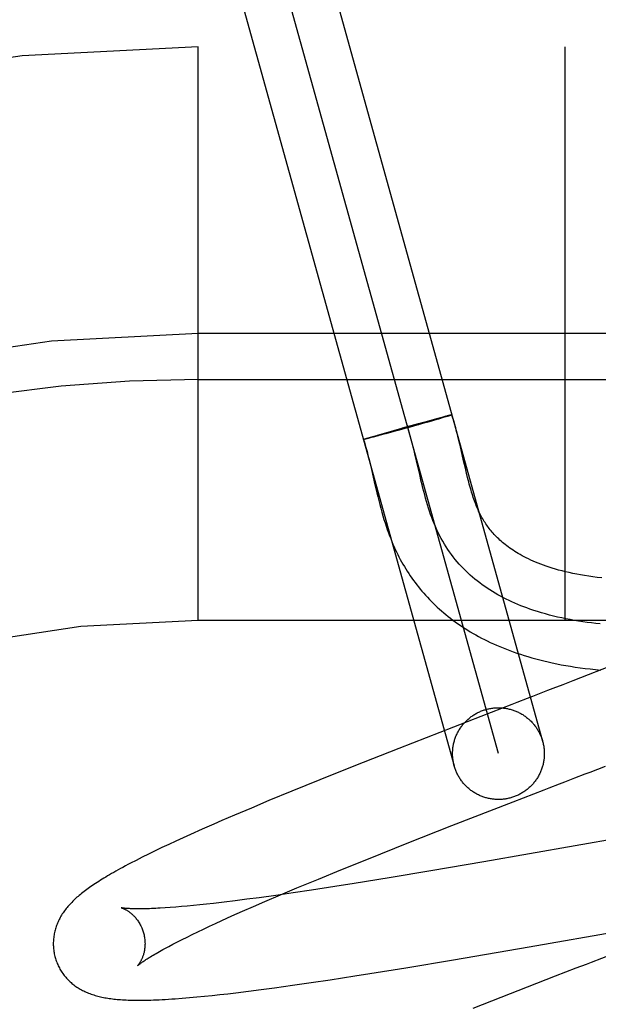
# Model space of a CAD drawing. Header units: inches. Extents: x 0 to 200, y 0 to 129.
# Tile 75 of 97: x 57.12 to 57.246, y 50.083 to 50.298. Entities that reach past the tile are written whole.
import ezdxf

# ---------------------------------------------------------------- set-up
doc = ezdxf.new("R2010")
doc.units = ezdxf.units.IN
doc.header["$LTSCALE"] = 11
doc.header["$MEASUREMENT"] = 0
doc.linetypes.add('HIDDEN', pattern=[0.2, 0.1, -0.1])
doc.layers.add('DEFAULT_2', color=8, linetype='HIDDEN')

msp = doc.modelspace()

# ---------------------------------------------------------------- linework, layer by layer
at = {"layer": 'DEFAULT_2', "color": 8, "linetype": 'HIDDEN'}
for p, q in [((57.1833240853, 50.32375027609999), (57.234220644, 50.14070225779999)), ((57.2245861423, 50.1380233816), (57.17369129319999, 50.3210652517)), ((57.164055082, 50.3183925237), (57.21495164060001, 50.1353445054)), ((58.90663871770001, 50.2920443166), (56.4116566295, 50.2920443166)), ((57.1591387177, 50.1670443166), (57.1591387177, 50.2920443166)), ((57.2391387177, 50.1670443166), (57.2391387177, 50.2920443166)), ((57.2691387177, 50.2295443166), (57.1591387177, 50.2295443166)), ((57.1591387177, 50.2195443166), (57.2766387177, 50.2195443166)), ((57.2069455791, 50.2098767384), (57.2097082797, 50.2106303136)), ((57.209080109, 50.2102328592), (57.2102791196, 50.2105754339)), ((57.20966716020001, 50.21061946), (57.2114509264, 50.2110974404)), ((57.211646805, 50.2109706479), (57.209947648, 50.2104804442)), ((57.2114103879, 50.2110870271), (57.2125082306, 50.2113757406)), ((57.2125569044, 50.2112377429), (57.2115096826, 50.2109308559)), ((57.21313479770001, 50.2115380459), (57.2124722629, 50.21136681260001)), ((57.2132009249, 50.2114295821), (57.2125569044, 50.2112377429)), ((57.2135069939, 50.2116323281), (57.2130640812, 50.2115194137)), ((57.2135635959, 50.2115396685), (57.2131057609, 50.211401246)), ((57.21374782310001, 50.21169214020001), (57.2134456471, 50.2116162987)), ((57.2137969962, 50.2116117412), (57.2134814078, 50.2115149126)), ((57.2138896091, 50.2117266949), (57.21369326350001, 50.21167798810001)), ((57.2139332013, 50.2116550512), (57.2137244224, 50.2115896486)), ((57.2140160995, 50.21175692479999), (57.2138896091, 50.2117266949)), ((57.214052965, 50.21169334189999), (57.2139332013, 50.2116550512)), ((57.2141270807, 50.2117827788), (57.2140160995, 50.21175692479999)), ((57.2141608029, 50.2117277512), (57.214052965, 50.21169334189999)), ((57.214202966, 50.21174264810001), (57.2141069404, 50.21171086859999)), ((57.2028311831, 50.2084851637), (57.2000076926, 50.2077143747)), ((57.2005486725, 50.208088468), (57.2047742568, 50.2092762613)), ((57.2060182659, 50.2093695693), (57.2026290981, 50.208429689)), ((57.207105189, 50.2099207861), (57.20356669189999, 50.2089395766)), ((57.209080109, 50.2102328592), (57.2048397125, 50.2090408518)), ((57.2072006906, 50.2097012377), (57.2070057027, 50.2096464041)), ((57.1952767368, 50.2065277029), (57.1953355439, 50.2065479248)), ((57.1953692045, 50.2065100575), (57.1953074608, 50.2064964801)), ((57.1953085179, 50.20653916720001), (57.195373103, 50.2065609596)), ((57.1953444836, 50.2065517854), (57.1954147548, 50.20657512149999)), ((57.1953846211, 50.206565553), (57.19546048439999, 50.206590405)), ((57.19542890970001, 50.2065804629), (57.1955298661, 50.2066136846)), ((57.1955585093, 50.20655243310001), (57.1954557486, 50.20652896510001)), ((57.1955102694, 50.206606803), (57.19562192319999, 50.206642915)), ((57.1956452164, 50.20657229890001), (57.1955281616, 50.2065448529)), ((57.19558648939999, 50.2066319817), (57.19574952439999, 50.2066833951)), ((57.1957784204, 50.2066043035), (57.1956159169, 50.206565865)), ((57.1957118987, 50.2066719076), (57.1959299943, 50.20673999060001)), ((57.1959621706, 50.2066497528), (57.1957426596, 50.2065960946)), ((57.1958928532, 50.2067281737), (57.1961832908, 50.2068176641)), ((57.196216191, 50.2067131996), (57.1959275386, 50.2066408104)), ((57.1961367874, 50.2068032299), (57.196574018, 50.206935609)), ((57.1966068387, 50.2068125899), (57.19618047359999, 50.2067038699)), ((57.1965145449, 50.206917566), (57.1971882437, 50.2071179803)), ((57.1972985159, 50.20699194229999), (57.1965707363, 50.2068030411)), ((57.1971436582, 50.2071049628), (57.1982695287, 50.207434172)), ((57.19837208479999, 50.2072752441), (57.1972639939, 50.2069826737)), ((57.19822759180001, 50.2074220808), (57.2005486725, 50.208088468)), ((57.20019978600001, 50.2077665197), (57.19825270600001, 50.2072436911)), ((57.2169892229, 50.2018407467), (57.2162947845, 50.2048376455)), ((57.20672502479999, 50.2018422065), (57.2063735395, 50.2033376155)), ((57.19651998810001, 50.2015439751), (57.1969006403, 50.19993801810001)), ((57.2074194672, 50.19884285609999), (57.20672502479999, 50.2018422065)), ((57.2173727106, 50.2002016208), (57.2169892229, 50.2018407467)), ((57.21762168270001, 50.1991657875), (57.2173727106, 50.2002016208)), ((57.20777265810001, 50.19734915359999), (57.2074194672, 50.19884285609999)), ((57.2178683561, 50.1981715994), (57.21762168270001, 50.1991657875)), ((57.1976761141, 50.1965918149), (57.1980807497, 50.19488254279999)), ((58.1591387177, 50.1670443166), (57.1591387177, 50.1670443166)), ((57.2504675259, 50.1576342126), (57.2408071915, 50.1538858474)), ((57.2408071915, 50.1538858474), (57.2386173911, 50.15303842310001)), ((57.2252670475, 50.1478761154), (57.2207714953, 50.1461354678)), ((57.2207714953, 50.1461354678), (57.2028733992, 50.13915953)), ((57.2028733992, 50.13915953), (57.19305925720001, 50.1352796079)), ((57.19305925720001, 50.1352796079), (57.18565536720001, 50.1323118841)), ((57.18565536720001, 50.1323118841), (57.1795150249, 50.129815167)), ((57.1795150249, 50.129815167), (57.1745684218, 50.127774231)), ((57.22782883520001, 50.1275249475), (57.2323151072, 50.1292620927)), ((57.1745684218, 50.127774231), (57.1707354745, 50.1261705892)), ((57.21446354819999, 50.12232474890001), (57.22782883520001, 50.1275249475)), ((57.1707354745, 50.1261705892), (57.1670224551, 50.1245950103)), ((57.1625625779, 50.122667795), (57.1599880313, 50.1215346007)), ((57.16432150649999, 50.1234328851), (57.1625625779, 50.122667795)), ((57.1670224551, 50.1245950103), (57.16432150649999, 50.1234328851)), ((57.1599880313, 50.1215346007), (57.1574912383, 50.12041842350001)), ((57.2046773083, 50.1184769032), (57.21446354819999, 50.12232474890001)), ((57.2623968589, 50.1215872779), (57.2214377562, 50.11444201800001)), ((57.1542884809, 50.1189572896), (57.1527455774, 50.11823959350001)), ((57.1558710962, 50.119683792), (57.1542884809, 50.1189572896)), ((57.1574912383, 50.12041842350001), (57.1558710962, 50.119683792)), ((57.1962702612, 50.1151289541), (57.2046773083, 50.1184769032)), ((57.1497642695, 50.1168221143), (57.1483186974, 50.1161177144)), ((57.151240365, 50.1175293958), (57.1497642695, 50.1168221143)), ((57.1527455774, 50.11823959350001), (57.151240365, 50.1175293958)), ((57.1456199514, 50.1147657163), (57.1443984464, 50.1141348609)), ((57.1469284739, 50.1154278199), (57.1456199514, 50.1147657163)), ((57.1483186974, 50.1161177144), (57.1469284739, 50.1154278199)), ((57.1902035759, 50.1126798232), (57.1962702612, 50.1151289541)), ((57.2214377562, 50.11444201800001), (57.2098184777, 50.1124577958)), ((57.1853354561, 50.1106887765), (57.1902035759, 50.1126798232)), ((57.2098184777, 50.1124577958), (57.2007841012, 50.1109527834)), ((57.1806611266, 50.1087503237), (57.1853354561, 50.1106887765)), ((57.1931494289, 50.1097171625), (57.1889252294, 50.10905165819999)), ((57.2007841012, 50.1109527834), (57.1931494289, 50.1097171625)), ((57.1798598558, 50.10767971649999), (57.1760510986, 50.1071318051)), ((57.1770753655, 50.1072419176), (57.1806611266, 50.1087503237)), ((57.1838088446, 50.1082667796), (57.1798598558, 50.10767971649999)), ((57.1889252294, 50.10905165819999), (57.1838088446, 50.1082667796)), ((57.1647732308, 50.1056500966), (57.1624367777, 50.1053782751)), ((57.1672145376, 50.1059490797), (57.1647732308, 50.1056500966)), ((57.1697561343, 50.10627448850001), (57.1672145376, 50.1059490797)), ((57.1723935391, 50.10662551), (57.1697561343, 50.10627448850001)), ((57.17116329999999, 50.1047041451), (57.17363780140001, 50.1057749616)), ((57.1760510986, 50.1071318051), (57.1723935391, 50.10662551)), ((57.17363780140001, 50.1057749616), (57.1770753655, 50.1072419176)), ((57.15305305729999, 50.1044833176), (57.1519339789, 50.1044062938)), ((57.1542303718, 50.10457298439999), (57.15305305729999, 50.1044833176)), ((57.1554643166, 50.1046753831), (57.1542303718, 50.10457298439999)), ((57.1567534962, 50.1047905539), (57.1554643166, 50.1046753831)), ((57.1580966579, 50.1049184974), (57.1567534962, 50.1047905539)), ((57.1594924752, 50.1050591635), (57.1580966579, 50.1049184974)), ((57.1609396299, 50.1052124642), (57.1594924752, 50.1050591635)), ((57.1624367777, 50.1053782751), (57.1609396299, 50.1052124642)), ((57.1664999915, 50.10264501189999), (57.1687825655, 50.1036602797)), ((57.1687825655, 50.1036602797), (57.17116329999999, 50.1047041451)), ((57.1629252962, 50.1010210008), (57.1643197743, 50.1016599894)), ((57.1643197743, 50.1016599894), (57.1664999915, 50.10264501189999)), ((57.2313116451, 50.0959531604), (57.2628574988, 50.10146715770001)), ((57.1578461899, 50.0986189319), (57.1590387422, 50.0991951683)), ((57.1590387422, 50.0991951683), (57.1602836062, 50.0997880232)), ((57.1602836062, 50.0997880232), (57.1615795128, 50.1003968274)), ((57.1615795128, 50.1003968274), (57.1629252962, 50.1010210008)), ((57.1536211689, 50.09649374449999), (57.1545932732, 50.0969964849)), ((57.1545932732, 50.0969964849), (57.1556224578, 50.09751892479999)), ((57.1556224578, 50.09751892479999), (57.1567071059, 50.0980599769)), ((57.1567071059, 50.0980599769), (57.1578461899, 50.0986189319)), ((57.15270754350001, 50.0960117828), (57.1536211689, 50.09649374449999)), ((57.2147786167, 50.0931105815), (57.2313116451, 50.0959531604)), ((57.2043963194, 50.0913760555), (57.2147786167, 50.0931105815)), ((57.1965500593, 50.090104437), (57.2043963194, 50.0913760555)), ((57.2414464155, 50.0912353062), (57.2391971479, 50.0903648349)), ((57.1837319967, 50.088131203), (57.1879039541, 50.0887563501)), ((57.1879039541, 50.0887563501), (57.1932639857, 50.0895846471)), ((57.1932639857, 50.0895846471), (57.1965500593, 50.090104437)), ((57.2369453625, 50.0894927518), (57.2190157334, 50.0825064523)), ((57.2391971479, 50.0903648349), (57.2369453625, 50.0894927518)), ((57.1673435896, 50.0859112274), (57.1700661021, 50.0862466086)), ((57.1700661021, 50.0862466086), (57.1728635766, 50.0866074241)), ((57.1728635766, 50.0866074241), (57.17573367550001, 50.08699252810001)), ((57.17573367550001, 50.08699252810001), (57.1796725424, 50.0875423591)), ((57.1796725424, 50.0875423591), (57.1837319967, 50.088131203)), ((57.1556553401, 50.0847177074), (57.1572403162, 50.0848491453)), ((57.1572403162, 50.0848491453), (57.1588574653, 50.08499502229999)), ((57.1588574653, 50.08499502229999), (57.1604944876, 50.08515346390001)), ((57.1604944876, 50.08515346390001), (57.162155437, 50.0853241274)), ((57.162155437, 50.0853241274), (57.1638465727, 50.0855071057)), ((57.1638465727, 50.0855071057), (57.1655748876, 50.085702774)), ((57.1655748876, 50.085702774), (57.1673435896, 50.0859112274))]:
    msp.add_line(p, q, dxfattribs=at)
for points in [[(57.2143017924, 50.21182119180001), (57.2142640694, 50.2118132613), (57.2142223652, 50.2118042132), (57.2141766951, 50.2117940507), (57.2140853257, 50.2117721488)], [(57.2144414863, 50.2118374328), (57.21444024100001, 50.2118345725), (57.2144349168, 50.2118304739), (57.2144254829, 50.2118252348), (57.21441194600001, 50.2118188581), (57.2143943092, 50.2118113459), (57.2143725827, 50.2118027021), (57.2143467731, 50.2117929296), (57.2143168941, 50.2117820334), (57.2142829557, 50.2117700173), (57.2142449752, 50.2117568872), (57.214202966, 50.21174264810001)], [(57.2144586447, 50.21184408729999), (57.2144532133, 50.211845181), (57.2144437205, 50.21184514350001), (57.2144301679, 50.2118439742), (57.2144125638, 50.2118416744), (57.2143909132, 50.2118382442), (57.21436522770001, 50.21183368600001), (57.2143355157, 50.2118280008), (57.2142678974, 50.21181270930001)], [(57.2143034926, 50.2118200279), (57.21433503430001, 50.2118262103), (57.2143625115, 50.2118312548), (57.21438591, 50.2118351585), (57.21440522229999, 50.2118379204), (57.2144204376, 50.2118395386), (57.214431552, 50.2118400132), (57.21443855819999, 50.2118393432), (57.2144414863, 50.2118374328)], [(57.21435591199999, 50.2117947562), (57.214382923, 50.21180484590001), (57.2144059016, 50.2118138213), (57.21442483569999, 50.2118216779), (57.2144397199, 50.2118284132), (57.2144505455, 50.2118340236), (57.2144573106, 50.2118385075), (57.21446000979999, 50.2118418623)], [(57.2158184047, 50.2068255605), (57.215644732, 50.2075252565), (57.2154617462, 50.2082454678), (57.2152680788, 50.2089872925), (57.2150621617, 50.2097519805), (57.2148423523, 50.2105403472), (57.2146065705, 50.2113537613), (57.2144599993, 50.2118427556)], [(57.2063735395, 50.2033376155), (57.20619449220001, 50.2040820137), (57.20601238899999, 50.2048233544), (57.20580569, 50.205642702), (57.2055935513, 50.2064566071), (57.2053750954, 50.2072641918), (57.20514944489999, 50.2080645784), (57.2049157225, 50.208856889), (57.2046730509, 50.20964024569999)], [(57.1951724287, 50.2064801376), (57.1951746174, 50.206483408), (57.1951810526, 50.2064878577), (57.1951917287, 50.206493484), (57.1952066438, 50.20650028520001), (57.1952257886, 50.2065082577), (57.1952491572, 50.2065173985), (57.1952767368, 50.2065277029)], [(57.1953320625, 50.2065023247), (57.1952758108, 50.2064903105), (57.19524836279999, 50.20648531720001), (57.195225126, 50.2064815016), (57.1952061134, 50.2064788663), (57.1951913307, 50.2064774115), (57.1951807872, 50.2064771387), (57.1951744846, 50.2064780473), (57.1951724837, 50.2064796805)], [(57.1951834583, 50.2064827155), (57.19536239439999, 50.2059005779), (57.19555831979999, 50.2052333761), (57.19575320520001, 50.204539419), (57.1959467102, 50.2038214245), (57.1961387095, 50.20308217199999), (57.1963296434, 50.2023226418), (57.19651998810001, 50.2015439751)], [(57.1951834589, 50.2064827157), (57.19518401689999, 50.2064848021), (57.1951883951, 50.20648865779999), (57.1951969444, 50.2064936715), (57.195209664, 50.2064998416), (57.1952265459, 50.206507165), (57.1952475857, 50.2065156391), (57.19527277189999, 50.2065252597), (57.1953020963, 50.2065360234)], [(57.1952990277, 50.2064957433), (57.1952701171, 50.206490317), (57.1952453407, 50.2064860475), (57.195224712, 50.2064829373), (57.1952082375, 50.2064809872), (57.1951959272, 50.2064801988), (57.195187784, 50.2064805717), (57.1951838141, 50.2064821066)], [(57.1954757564, 50.2065328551), (57.1954274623, 50.2065220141), (57.1953833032, 50.2065123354), (57.1953432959, 50.20650382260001)], [(57.2162947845, 50.2048376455), (57.2161424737, 50.2054827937), (57.2158184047, 50.2068255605)], [(57.1969006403, 50.19993801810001), (57.19728456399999, 50.1982818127), (57.1976761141, 50.1965918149)], [(57.2470983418, 50.1763045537), (57.2461345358, 50.176416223), (57.2451950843, 50.1765376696), (57.2442775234, 50.1766688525), (57.2433809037, 50.1768096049), (57.2425028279, 50.1769600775), (57.2416453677, 50.1771196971), (57.2408090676, 50.17728805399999), (57.2399957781, 50.17746439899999), (57.2392071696, 50.17764790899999), (57.23844364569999, 50.177837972), (57.2377062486, 50.178033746), (57.2369942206, 50.178234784), (57.2363073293, 50.1784405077), (57.2356448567, 50.1786504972), (57.2350063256, 50.17886427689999), (57.2343907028, 50.1790815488), (57.2337970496, 50.1793020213), (57.2332246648, 50.1795253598), (57.2326726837, 50.1797513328), (57.2321407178, 50.1799795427), (57.23162821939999, 50.1802096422), (57.2311345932, 50.1804413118), (57.2306594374, 50.1806741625), (57.23020165, 50.18090818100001), (57.2297604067, 50.18114327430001), (57.2293346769, 50.1813795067), (57.2289233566, 50.1816170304), (57.2285258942, 50.18185573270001), (57.2281415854, 50.18209562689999), (57.2277699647, 50.18233661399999), (57.2274105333, 50.18257864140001), (57.22706281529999, 50.1828216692), (57.2267262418, 50.1830657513), (57.2264005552, 50.1833107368), (57.2260854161, 50.1835565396), (57.225780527, 50.1838030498), (57.2254856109, 50.1840501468), (57.2252003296, 50.1842977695), (57.22492439, 50.1845458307), (57.2246574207, 50.18479433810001), (57.224399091, 50.18504328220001), (57.2241490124, 50.1852927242), (57.2239068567, 50.1855426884), (57.2236722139, 50.1857933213), (57.2234446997, 50.18604477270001), (57.2232240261, 50.18629710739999), (57.2230098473, 50.1865504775), (57.2228020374, 50.18680480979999), (57.22260045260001, 50.18706005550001), (57.2224048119, 50.1873163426), (57.2222151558, 50.1875733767), (57.2220304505, 50.1878323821), (57.2218501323, 50.1880940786), (57.2216731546, 50.18836001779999), (57.2214982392, 50.1886323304), (57.22132592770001, 50.18891046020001), (57.2211554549, 50.18919600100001), (57.2209894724, 50.189484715), (57.2208298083, 50.1897731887), (57.2206773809, 50.1900592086), (57.22053450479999, 50.1903374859), (57.2203981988, 50.1906128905), (57.2202672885, 50.1908872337), (57.2201396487, 50.1911647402), (57.2200124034, 50.19145207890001), (57.2198853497, 50.1917504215), (57.21975670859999, 50.19206453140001), (57.2196274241, 50.1923926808), (57.21949823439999, 50.1927333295), (57.2193693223, 50.1930861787), (57.2192411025, 50.1934501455), (57.219113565, 50.1938252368), (57.2189868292, 50.1942110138), (57.2188607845, 50.1946076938), (57.2187353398, 50.1950153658), (57.2186104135, 50.1954340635), (57.2184858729, 50.1958640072), (57.2183617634, 50.196304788), (57.2182380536, 50.1967561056), (57.218114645, 50.1972178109), (57.21799146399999, 50.1976896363), (57.2178683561, 50.1981715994)], [(57.246731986, 50.16628801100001), (57.2457843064, 50.1663888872), (57.24484116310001, 50.1664999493), (57.2439028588, 50.1666213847), (57.2429696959, 50.16675338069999), (57.2420419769, 50.1668961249), (57.2411200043, 50.1670498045), (57.2402040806, 50.167214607), (57.2392945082, 50.1673907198), (57.2383915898, 50.1675783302), (57.23749562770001, 50.1677776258), (57.23660692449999, 50.1679887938), (57.2357257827, 50.1682120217), (57.2348525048, 50.16844749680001), (57.2339873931, 50.1686954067), (57.2331307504, 50.1689559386), (57.232282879, 50.16922927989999), (57.23144408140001, 50.16951561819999), (57.2307757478, 50.1697556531), (57.2301136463, 50.1700043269), (57.2294579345, 50.1702617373), (57.2288087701, 50.17052798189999), (57.2281663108, 50.17080315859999), (57.2275307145, 50.1710873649), (57.2269021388, 50.1713806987), (57.2262807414, 50.1716832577), (57.22566668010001, 50.1719951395), (57.2250601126, 50.17231644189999), (57.2244611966, 50.1726472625), (57.2238700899, 50.1729876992), (57.22328695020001, 50.1733378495), (57.2227119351, 50.1736978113), (57.2221452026, 50.1740676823), (57.2215869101, 50.17444756), (57.22103721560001, 50.1748375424), (57.2204962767, 50.175237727), (57.2199642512, 50.1756482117), (57.2194412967, 50.176069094), (57.218927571, 50.1765004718), (57.2184232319, 50.1769424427), (57.217928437, 50.1773951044), (57.2174433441, 50.1778585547), (57.2169681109, 50.1783328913), (57.2165028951, 50.17881821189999), (57.2160478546, 50.1793146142), (57.21560314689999, 50.179822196), (57.21516892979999, 50.1803410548), (57.21474536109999, 50.1808712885), (57.2143325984, 50.1814129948), (57.2139307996, 50.1819662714), (57.2135401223, 50.1825312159), (57.2131607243, 50.1831079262), (57.2127927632, 50.18369649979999), (57.2124363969, 50.1842970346), (57.21209178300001, 50.1849096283), (57.2117590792, 50.1855343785), (57.2114384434, 50.186171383), (57.2111300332, 50.1868207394), (57.2108340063, 50.18748254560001), (57.2105603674, 50.18813230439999), (57.2102977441, 50.1887930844), (57.21004549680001, 50.1894642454), (57.20980298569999, 50.1901451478), (57.2095695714, 50.1908351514), (57.2093446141, 50.1915336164), (57.2091274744, 50.1922399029), (57.2089175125, 50.1929533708), (57.2087140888, 50.1936733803), (57.20851656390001, 50.1943992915), (57.2083242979, 50.1951304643), (57.2081366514, 50.1958662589), (57.2079529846, 50.1966060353), (57.20777265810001, 50.19734915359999)], [(57.1980807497, 50.19488254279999), (57.1982893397, 50.1940267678), (57.1985024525, 50.1931746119), (57.1987202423, 50.1923291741), (57.1989427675, 50.1914936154), (57.1991700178, 50.1906707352), (57.1994017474, 50.1898634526), (57.1996376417, 50.1890744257), (57.19987714, 50.1883064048), (57.2001195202, 50.1875618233), (57.2003637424, 50.1868434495), (57.2006089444, 50.1861528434), (57.2008532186, 50.1854938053), (57.2010975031, 50.1848620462), (57.2013411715, 50.1842575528), (57.2015876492, 50.1836706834), (57.20183919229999, 50.18309571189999), (57.20209587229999, 50.1825319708), (57.2023604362, 50.1819731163), (57.2026317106, 50.1814215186), (57.20290954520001, 50.1808772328), (57.203193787, 50.18034032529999), (57.2034839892, 50.1798113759), (57.2037807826, 50.179289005), (57.2040846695, 50.1787722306), (57.2043958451, 50.1782606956), (57.2047148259, 50.1777535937), (57.2050412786, 50.1772515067), (57.2053750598, 50.1767546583), (57.2057160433, 50.1762632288), (57.20606398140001, 50.1757775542), (57.2064190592, 50.1752973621), (57.206781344, 50.17482255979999), (57.2071509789, 50.1743529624), (57.2075281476, 50.17388836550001), (57.20791285, 50.1734288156), (57.2083051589, 50.1729742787), (57.2087050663, 50.17252480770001), (57.2091125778, 50.1720804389), (57.2095277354, 50.1716411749), (57.2099505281, 50.17120708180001), (57.2103811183, 50.1707780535), (57.2108196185, 50.1703540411), (57.2112662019, 50.1699349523), (57.2117210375, 50.1695207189), (57.21218427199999, 50.1691113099), (57.2126560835, 50.1687066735), (57.21313662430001, 50.16830679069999), (57.2136260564, 50.16791164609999), (57.2141245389, 50.1675212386), (57.2146322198, 50.1671355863), (57.2151492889, 50.1667546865), (57.2156759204, 50.1663785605), (57.2162123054, 50.1660072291), (57.2167586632, 50.1656407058), (57.2173152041, 50.1652790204), (57.21788214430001, 50.164922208), (57.2184596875, 50.1645703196), (57.2190480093, 50.1642234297), (57.2196473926, 50.16388155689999), (57.2202580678, 50.1635447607), (57.2208803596, 50.1632130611), (57.2215146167, 50.1628864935), (57.2221611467, 50.1625651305), (57.2228202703, 50.162249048), (57.2234922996, 50.1619383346), (57.2241775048, 50.1616331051), (57.2248763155, 50.1613334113), (57.2255891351, 50.1610393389), (57.2263163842, 50.16075099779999), (57.2270585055, 50.16046850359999), (57.2278158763, 50.1601920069), (57.2285888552, 50.15992167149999), (57.22937792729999, 50.1596576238), (57.2301835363, 50.1594000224), (57.2310061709, 50.1591490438), (57.2318462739, 50.15890489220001), (57.23270442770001, 50.1586677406), (57.23358107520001, 50.15843781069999), (57.2344770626, 50.1582152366), (57.2353932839, 50.1580001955), (57.2363300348, 50.1577930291), (57.2372881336, 50.1575939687), (57.2382668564, 50.15740355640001), (57.2392658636, 50.1572222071), (57.2402846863, 50.1570503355), (57.2413215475, 50.1568885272), (57.24237985, 50.15673654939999), (57.2434598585, 50.1565947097), (57.24456922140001, 50.1564624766), (57.2457154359, 50.15633971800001), (57.2468994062, 50.1562272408)], [(57.2386173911, 50.15303842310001), (57.2364150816, 50.1521866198), (57.2353096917, 50.1517592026)], [(57.2353096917, 50.1517592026), (57.2330913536, 50.15090159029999), (57.2319787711, 50.1504714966), (57.2308641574, 50.1500406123), (57.2286295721, 50.1491766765)], [(57.2286295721, 50.1491766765), (57.2275099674, 50.14874372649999), (57.2252670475, 50.1478761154)], [(57.21495164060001, 50.1353445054), (57.2148969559, 50.13554958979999), (57.2148466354, 50.13575578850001), (57.2148007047, 50.1359630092), (57.21475918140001, 50.1361711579), (57.2147220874, 50.1363801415), (57.2146894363, 50.1365898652), (57.2146612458, 50.136800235), (57.2146375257, 50.13701115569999), (57.2146182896, 50.13722253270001), (57.2146035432, 50.1374342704), (57.2145932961, 50.1376462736), (57.21458755, 50.1378584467), (57.2145863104, 50.1380706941), (57.2145895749, 50.13828292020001), (57.2145973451, 50.1384950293), (57.2146096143, 50.138706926), (57.2146263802, 50.1389185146), (57.2146476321, 50.13912970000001), (57.2146733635, 50.1393403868), (57.21470355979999, 50.1395504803), (57.2147382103, 50.13975988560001), (57.2147772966, 50.1399685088), (57.2148208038, 50.1401762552), (57.2148687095, 50.14038303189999), (57.2149209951, 50.1405887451), (57.21497763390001, 50.1407933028), (57.2150386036, 50.1409966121), (57.21510387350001, 50.1411985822), (57.2151734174, 50.14139912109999), (57.2152472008, 50.1415981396), (57.21532519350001, 50.1417955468), (57.2154073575, 50.141991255), (57.2154936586, 50.1421851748), (57.215584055, 50.1423772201), (57.21567850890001, 50.142567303), (57.2157769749, 50.1427553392), (57.2158794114, 50.1429412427), (57.2159857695, 50.1431249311), (57.21609600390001, 50.1433063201), (57.2162100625, 50.1434853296), (57.2163278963, 50.1436618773), (57.2164494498, 50.1438358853), (57.2165746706, 50.1440072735), (57.2167034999, 50.14417596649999), (57.2168358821, 50.14434188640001), (57.21697175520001, 50.1445049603), (57.2171110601, 50.1446651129), (57.217253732, 50.1448222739), (57.2173997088, 50.1449763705), (57.2175489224, 50.1451273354), (57.2177013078, 50.1452750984), (57.2178567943, 50.1454195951), (57.2180153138, 50.1455607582), (57.2181767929, 50.1456985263), (57.2183411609, 50.1458328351), (57.2185083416, 50.1459636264), (57.2186782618, 50.1460908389), (57.218850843, 50.1462144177), (57.2190260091, 50.1463343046), (57.2192036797, 50.1464504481), (57.2193837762, 50.1465627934), (57.219566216, 50.1466712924), (57.2197509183, 50.14677589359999), (57.21993779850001, 50.14687655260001), (57.2201267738, 50.1469732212), (57.2203177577, 50.1470658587), (57.2205106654, 50.1471544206), (57.2207054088, 50.1472388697), (57.2209019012, 50.1473191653), (57.2211000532, 50.1473952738), (57.2212997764, 50.1474671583), (57.2215009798, 50.1475347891), (57.2217035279, 50.1475981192), (57.221907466, 50.1476571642)], [(57.221907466, 50.1476571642), (57.222112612, 50.1477118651), (57.2223187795, 50.1477621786), (57.2225260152, 50.14780811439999), (57.2227341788, 50.147849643), (57.2229431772, 50.1478867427), (57.2231529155, 50.1479193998), (57.2233632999, 50.1479475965), (57.223574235, 50.1479713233), (57.2237856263, 50.1479905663), (57.2239973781, 50.1480053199), (57.22420939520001, 50.1480155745), (57.2244215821, 50.1480213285), (57.2246338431, 50.1480225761), (57.2248460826, 50.14801932), (57.225058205, 50.1480115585), (57.2252701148, 50.1479992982), (57.2254817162, 50.1479825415), (57.22569291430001, 50.1479612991), (57.2259036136, 50.1479355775), (57.2261137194, 50.1479053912), (57.2263231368, 50.14787075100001), (57.2265317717, 50.1478316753), (57.22673952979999, 50.1477881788), (57.2269463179, 50.1477402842), (57.2271520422, 50.14768800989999), (57.2273566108, 50.1476313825), (57.2275599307, 50.1475704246), (57.2277619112, 50.1475051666), (57.2279624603, 50.1474356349), (57.22816148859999, 50.1473618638), (57.2283589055, 50.1472838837), (57.228554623, 50.1472017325), (57.2287485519, 50.14711544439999), (57.2289406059, 50.1470250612), (57.2291306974, 50.1469306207), (57.2293187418, 50.1468321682), (57.2295046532, 50.1467297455), (57.22968834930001, 50.1466234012), (57.22986974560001, 50.1465131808), (57.2300487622, 50.14639913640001), (57.2302253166, 50.14628131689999), (57.2303993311, 50.1461597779), (57.2305707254, 50.1460345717), (57.2307394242, 50.1459057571), (57.2309053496, 50.1457733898), (57.2310684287, 50.1456375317), (57.2312285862, 50.14549824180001), (57.2313857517, 50.1453555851), (57.2315398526, 50.1452096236), (57.2316908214, 50.1450604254), (57.2318385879, 50.1449080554), (57.2319830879, 50.1447525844), (57.2321242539, 50.1445940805), (57.2322620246, 50.144432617), (57.2323963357, 50.1442682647), (57.2325271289, 50.1441010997), (57.2326543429, 50.1439311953), (57.232777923, 50.1437586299), (57.2328978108, 50.14358347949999), (57.2330139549, 50.1434058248), (57.2331263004, 50.1432257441), (57.2332347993, 50.14304332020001), (57.2333394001, 50.1428586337), (57.2334400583, 50.1426717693), (57.2335367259, 50.14248280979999), (57.23362936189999, 50.1422918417), (57.2337179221, 50.14209894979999), (57.2338023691, 50.1419042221), (57.2338826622, 50.1417077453), (57.2339587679, 50.1415096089), (57.2340306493, 50.1413099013), (57.2340982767, 50.1411087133), (57.2341616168, 50.1409061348), (57.234220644, 50.14070225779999)], [(57.234220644, 50.14070225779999), (57.2342753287, 50.1404971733), (57.2343256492, 50.1402909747), (57.2343715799, 50.140083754), (57.2344131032, 50.1398756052), (57.2344501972, 50.1396666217), (57.2344828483, 50.139456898), (57.2345110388, 50.1392465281), (57.2345347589, 50.1390356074), (57.234553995, 50.1388242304), (57.2345687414, 50.13861249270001), (57.2345789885, 50.1384004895), (57.2345847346, 50.1381883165), (57.2345859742, 50.137976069), (57.2345827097, 50.1377638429), (57.2345749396, 50.1375517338), (57.2345626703, 50.1373398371), (57.23454590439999, 50.13712824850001), (57.2345246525, 50.13691706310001), (57.2344989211, 50.13670637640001), (57.2344687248, 50.1364962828), (57.2344340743, 50.1362868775), (57.23439498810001, 50.1360782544), (57.2343514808, 50.1358705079), (57.2343035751, 50.1356637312), (57.2342512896, 50.135458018), (57.2341946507, 50.1352534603), (57.2341336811, 50.135050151), (57.2340684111, 50.134848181), (57.2339988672, 50.134647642), (57.2339250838, 50.13444862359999), (57.2338470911, 50.1342512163), (57.2337649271, 50.1340555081), (57.23367862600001, 50.1338615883), (57.2335882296, 50.13366954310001), (57.2334937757, 50.13347946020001), (57.2333953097, 50.1332914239), (57.2332928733, 50.1331055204), (57.2331865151, 50.132921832), (57.2330762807, 50.132740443), (57.2329622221, 50.1325614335), (57.2328443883, 50.1323848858), (57.23272283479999, 50.1322108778), (57.232597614, 50.1320394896), (57.2324687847, 50.1318707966), (57.2323364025, 50.1317048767), (57.2322005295, 50.13154180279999), (57.2320612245, 50.1313816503), (57.2319185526, 50.1312244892), (57.2317725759, 50.1310703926), (57.2316233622, 50.13091942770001), (57.2314709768, 50.1307716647), (57.2313154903, 50.130627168), (57.2311569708, 50.1304860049), (57.2309954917, 50.1303482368), (57.2308311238, 50.130213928), (57.230663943, 50.1300831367), (57.23049402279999, 50.1299559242), (57.2303214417, 50.1298323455), (57.2301462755, 50.1297124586), (57.22996860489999, 50.129596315), (57.2297885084, 50.1294839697), (57.2296060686, 50.1293754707), (57.2294213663, 50.1292708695), (57.2292344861, 50.1291702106), (57.2290455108, 50.1290735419), (57.22885452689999, 50.1289809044), (57.2286616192, 50.1288923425), (57.2284668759, 50.1288078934), (57.2282703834, 50.1287275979), (57.22807223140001, 50.1286514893), (57.2278725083, 50.1285796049), (57.2276713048, 50.128511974), (57.2274687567, 50.128448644), (57.2272648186, 50.1283895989)], [(57.2272648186, 50.1283895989), (57.2270596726, 50.128334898), (57.2268535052, 50.1282845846), (57.22664626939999, 50.1282386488), (57.2264381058, 50.12819712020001), (57.22622910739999, 50.1281600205), (57.2260193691, 50.1281273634), (57.2258089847, 50.1280991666), (57.2255980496, 50.12807543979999), (57.2253866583, 50.1280561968), (57.2251749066, 50.1280414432), (57.2249628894, 50.1280311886), (57.2247507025, 50.1280254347), (57.22453844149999, 50.128024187), (57.224326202, 50.1280274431), (57.2241140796, 50.1280352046), (57.2239021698, 50.1280474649), (57.2236905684, 50.1280642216), (57.2234793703, 50.12808546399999), (57.22326867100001, 50.1281111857), (57.22305856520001, 50.12814137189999), (57.2228491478, 50.1281760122), (57.2226405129, 50.12821508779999), (57.2224327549, 50.12825858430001), (57.2222259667, 50.128306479), (57.2220202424, 50.1283587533), (57.2218156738, 50.1284153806), (57.22161235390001, 50.1284763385), (57.2214103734, 50.1285415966), (57.2212098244, 50.1286111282), (57.221010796, 50.1286848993), (57.2208133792, 50.12876287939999), (57.2206176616, 50.1288450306), (57.22042373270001, 50.1289313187), (57.2202316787, 50.129021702), (57.2200415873, 50.1291161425), (57.2198535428, 50.1292145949), (57.2196676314, 50.1293170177), (57.2194839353, 50.1294233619), (57.219302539, 50.1295335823), (57.2191235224, 50.1296476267), (57.218946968, 50.1297654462), (57.21877295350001, 50.1298869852), (57.2186015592, 50.13001219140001), (57.2184328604, 50.130141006), (57.218266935, 50.1302733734), (57.2181038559, 50.1304092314), (57.2179436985, 50.1305485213), (57.2177865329, 50.130691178), (57.21763243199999, 50.1308371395), (57.2174814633, 50.1309863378), (57.2173336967, 50.1311387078), (57.2171891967, 50.1312941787), (57.2170480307, 50.13145268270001), (57.21691026, 50.1316141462), (57.2167759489, 50.1317784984), (57.2166451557, 50.13194566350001), (57.2165179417, 50.1321155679), (57.2163943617, 50.1322881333), (57.2162744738, 50.1324632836), (57.2161583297, 50.1326409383), (57.2160459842, 50.132821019), (57.2159374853, 50.1330034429), (57.2158328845, 50.1331881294), (57.2157322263, 50.1333749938), (57.2156355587, 50.1335639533), (57.2155429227, 50.1337549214), (57.2154543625, 50.1339478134), (57.2153699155, 50.134142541), (57.2152896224, 50.1343390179), (57.2152135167, 50.1345371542), (57.2151416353, 50.1347368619), (57.2150740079, 50.1349380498), (57.21501066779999, 50.1351406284), (57.21495164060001, 50.1353445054)], [(57.23567776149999, 50.130562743), (57.2379158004, 50.1314280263), (57.2390331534, 50.1318599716), (57.2401491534, 50.13229138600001), (57.2412636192, 50.1327222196), (57.2434872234, 50.1335819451)], [(57.2434872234, 50.1335819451), (57.2445960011, 50.1340107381), (57.2479080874, 50.1352922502)], [(57.2323151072, 50.1292620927), (57.2345574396, 50.1301295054), (57.23567776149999, 50.130562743)], [(57.1443984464, 50.1141348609), (57.1438184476, 50.11383047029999), (57.14325799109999, 50.1135330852), (57.1427164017, 50.1132424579), (57.1421930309, 50.1129583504), (57.14168718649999, 50.1126804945), (57.1411982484, 50.1124086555), (57.1407254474, 50.11214250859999), (57.1402680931, 50.111881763), (57.13982546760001, 50.1116261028), (57.1393968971, 50.11137522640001), (57.1389817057, 50.1111288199), (57.13857925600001, 50.1108865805), (57.1381889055, 50.1106481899), (57.1378100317, 50.1104133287), (57.13744208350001, 50.1101817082), (57.13708446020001, 50.1099529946), (57.136736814, 50.1097270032), (57.13639874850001, 50.1095035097), (57.1360698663, 50.1092822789), (57.1357497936, 50.1090630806), (57.1354381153, 50.1088456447), (57.1351344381, 50.1086297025), (57.13483838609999, 50.1084149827), (57.134549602, 50.1082012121), (57.134267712, 50.1079880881), (57.1339923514, 50.10777529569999), (57.13372322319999, 50.1075625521), (57.1334599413, 50.1073494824), (57.1332024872, 50.1071359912), (57.1329507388, 50.1069218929), (57.1327046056, 50.1067070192), (57.1324639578, 50.1064911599), (57.1322287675, 50.1062741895), (57.1319989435, 50.1060559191), (57.1317745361, 50.1058362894), (57.13155553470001, 50.10561518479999), (57.1313420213, 50.1053925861), (57.13113407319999, 50.10516847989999), (57.1309316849, 50.1049427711), (57.1307348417, 50.1047153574), (57.1305436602, 50.1044863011), (57.1303582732, 50.1042557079), (57.13017861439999, 50.1040234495), (57.1300047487, 50.103789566), (57.1298365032, 50.1035537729), (57.129673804, 50.1033158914), (57.1295165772, 50.1030757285), (57.12936464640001, 50.1028328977), (57.1292183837, 50.1025878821), (57.1290779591, 50.1023409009), (57.12894370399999, 50.10209252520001), (57.1288159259, 50.1018434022), (57.1286946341, 50.1015937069), (57.1285800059, 50.1013440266), (57.128471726, 50.10109390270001), (57.1283696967, 50.1008432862), (57.128273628, 50.1005915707), (57.1281833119, 50.1003381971), (57.128098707, 50.10008296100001), (57.1280197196, 50.0998253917), (57.1279465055, 50.0995657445), (57.1278791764, 50.0993041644), (57.127817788, 50.0990405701), (57.1277624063, 50.0987748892), (57.12771314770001, 50.0985072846), (57.1276701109, 50.0982378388), (57.1276334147, 50.0979667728), (57.12760317, 50.0976943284), (57.12757945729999, 50.0974205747), (57.1275623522, 50.09714557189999), (57.1275519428, 50.0968696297), (57.1275483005, 50.0965930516), (57.1275514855, 50.0963159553), (57.1275615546, 50.0960384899), (57.1275785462, 50.095760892), (57.12760249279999, 50.09548335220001), (57.127633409, 50.0952061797), (57.1276712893, 50.09492971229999), (57.127716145, 50.0946540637), (57.1277679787, 50.0943793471), (57.1278267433, 50.0941059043), (57.1278923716, 50.09383408), (57.1279541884, 50.0936020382)], [(57.14238386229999, 50.1044247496), (57.14237064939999, 50.1044276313), (57.1423595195, 50.1044301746), (57.14235736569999, 50.1044306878), (57.142363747, 50.1044290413), (57.14237821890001, 50.104425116), (57.1424004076, 50.1044187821), (57.1424299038, 50.1044099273), (57.1424664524, 50.1043983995), (57.1425098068, 50.1043840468), (57.1425595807, 50.10436676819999), (57.1426154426, 50.10434645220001), (57.1426770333, 50.1043230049), (57.1427440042, 50.1042963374), (57.14281604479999, 50.1042663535), (57.1428927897, 50.1042329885), (57.1429741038, 50.10419608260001), (57.1430598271, 50.1041554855), (57.1431496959, 50.1041110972), (57.1432434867, 50.1040628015), (57.1433409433, 50.1040105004), (57.1434417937, 50.10395410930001), (57.1435458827, 50.1038934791), (57.14365297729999, 50.1038285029), (57.1437630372, 50.1037589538), (57.1438760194, 50.103684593), (57.1439916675, 50.10360531), (57.1441097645, 50.1035209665), (57.1442301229, 50.1034313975), (57.1443524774, 50.10333648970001), (57.1444768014, 50.1032359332), (57.1446030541, 50.1031294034), (57.1447309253, 50.103016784), (57.14486018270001, 50.10289788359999), (57.1449904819, 50.10277260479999), (57.1451214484, 50.1026408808), (57.14525288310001, 50.1025024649), (57.1453845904, 50.10235708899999), (57.1455160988, 50.102204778), (57.1456470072, 50.1020454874), (57.1457768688, 50.1018792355), (57.1459052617, 50.1017060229), (57.14603170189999, 50.1015259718), (57.1461557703, 50.1013391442), (57.1462768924, 50.10114587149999), (57.1463945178, 50.1009465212), (57.146508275, 50.1007412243), (57.1466178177, 50.1005301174), (57.1467226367, 50.1003137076), (57.1468222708, 50.1000925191), (57.14691642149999, 50.0998668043), (57.1470048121, 50.0996368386), (57.1470870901, 50.09940320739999), (57.1471629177, 50.0991666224), (57.1472231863, 50.09895981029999)], [(57.1519339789, 50.1044062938), (57.15087462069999, 50.1043417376), (57.1503677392, 50.1043140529), (57.1498762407, 50.1042893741), (57.1494002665, 50.1042676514), (57.1489399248, 50.1042488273), (57.1484953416, 50.1042328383), (57.1480666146, 50.10421961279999), (57.1476538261, 50.10420907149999), (57.1472570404, 50.1042011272), (57.14687630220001, 50.1041956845), (57.1465116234, 50.1041926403), (57.146163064, 50.1041918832), (57.1458306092, 50.1041932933), (57.1455143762, 50.1041967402), (57.14521441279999, 50.1042020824), (57.144930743, 50.1042091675), (57.14466338, 50.1042178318), (57.1444122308, 50.1042279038), (57.14417723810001, 50.1042392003), (57.1439581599, 50.1042515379), (57.1437548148, 50.1042647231), (57.1435669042, 50.1042785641), (57.1433941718, 50.1042928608), (57.1432362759, 50.1043074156), (57.1430929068, 50.1043220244), (57.1429636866, 50.1043364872), (57.1428482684, 50.1043505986), (57.14274623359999, 50.1043641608), (57.1426571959, 50.1043769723), (57.1425807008, 50.1043888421), (57.1425163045, 50.104399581), (57.1424635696, 50.104409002), (57.1424221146, 50.1044169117), (57.14239131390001, 50.1044231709), (57.14238386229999, 50.1044247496)], [(57.1472231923, 50.0989597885), (57.1472790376, 50.0987487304), (57.1473361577, 50.0985068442), (57.14738622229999, 50.0982641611), (57.14742915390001, 50.0980214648), (57.1474649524, 50.0977794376), (57.1474937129, 50.0975384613), (57.1475155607, 50.0972989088), (57.147530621, 50.0970614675), (57.1475390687, 50.09682683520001), (57.1475411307, 50.09659530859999), (57.1475370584, 50.09636719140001), (57.14752713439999, 50.0961430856), (57.1475116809, 50.0959235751), (57.1474910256, 50.0957089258), (57.1474655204, 50.0954994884), (57.1474355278, 50.095295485), (57.14740142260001, 50.0950971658), (57.14736357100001, 50.09490469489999), (57.1473223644, 50.094718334), (57.1472781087, 50.0945379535), (57.1472311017, 50.0943634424), (57.14718169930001, 50.0941949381), (57.1471302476, 50.0940325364), (57.1470770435, 50.09387619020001), (57.1470224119, 50.0937259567), (57.1469665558, 50.0935815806), (57.1469096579, 50.0934428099), (57.1468520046, 50.0933096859), (57.14679384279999, 50.09318216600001), (57.1467354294, 50.0930602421), (57.1466770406, 50.0929439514), (57.1466188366, 50.0928331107), (57.146560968, 50.0927275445), (57.14650369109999, 50.0926272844), (57.1464472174, 50.0925322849), (57.1463918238, 50.0924426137), (57.14633778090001, 50.0923583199), (57.1462853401, 50.092279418), (57.1462347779, 50.0922059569), (57.1461863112, 50.0921378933), (57.1461401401, 50.0920751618), (57.14609661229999, 50.0920178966), (57.1460560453, 50.0919661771), (57.146018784, 50.0919201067), (57.1459851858, 50.0918797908), (57.1459555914, 50.0918453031), (57.14593038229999, 50.09181675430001), (57.14590985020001, 50.0917941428), (57.1458942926, 50.09177747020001), (57.1458841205, 50.0917668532), (57.1458797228, 50.0917623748)], [(57.14588154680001, 50.0917641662), (57.1458900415, 50.0917723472), (57.1459057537, 50.09178711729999), (57.1459292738, 50.0918086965), (57.1459611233, 50.0918372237), (57.1460019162, 50.09187290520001), (57.146052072, 50.0919157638), (57.1461120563, 50.0919658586), (57.14618233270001, 50.0920232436), (57.14626337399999, 50.0920879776), (57.146355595, 50.0921600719), (57.1464594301, 50.0922395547), (57.1465752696, 50.0923264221), (57.1467034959, 50.0924206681), (57.1468445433, 50.0925223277), (57.1469988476, 50.09263143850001), (57.1471668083, 50.09274801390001), (57.1473489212, 50.092872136), (57.1475453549, 50.0930036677), (57.1477563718, 50.0931425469), (57.1479820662, 50.09328861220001), (57.148222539, 50.0934417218), (57.1484778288, 50.0936017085), (57.1487479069, 50.0937683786), (57.1490328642, 50.0939416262), (57.1493326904, 50.0941212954), (57.1496475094, 50.0943073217), (57.1499774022, 50.0944996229), (57.1503223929, 50.09469809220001), (57.1506825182, 50.0949026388), (57.1510577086, 50.0951131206), (57.1514478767, 50.0953293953), (57.1518529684, 50.0955513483), (57.1522728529, 50.0957788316), (57.15270754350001, 50.0960117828)], [(57.1279541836, 50.0936020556), (57.1280199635, 50.0933749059), (57.1281039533, 50.0931082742), (57.1281946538, 50.0928437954), (57.1282919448, 50.0925817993), (57.1283956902, 50.0923226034), (57.1285058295, 50.092066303), (57.1286222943, 50.0918129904), (57.1287449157, 50.0915629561), (57.1288735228, 50.0913164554), (57.12900798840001, 50.0910736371), (57.12914815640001, 50.0908346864), (57.1292939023, 50.0905996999), (57.1294451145, 50.0903687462), (57.1296015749, 50.0901420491), (57.1297630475, 50.0899198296), (57.1299294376, 50.08970209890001), (57.1301006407, 50.0894888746), (57.1302764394, 50.0892803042), (57.1304566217, 50.0890765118), (57.1306410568, 50.0888775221), (57.1308295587, 50.0886834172), (57.1310221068, 50.0884941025), (57.1312186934, 50.0883094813), (57.1314191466, 50.08812962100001), (57.1316231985, 50.0879546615), (57.1318311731, 50.08778424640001), (57.1320432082, 50.0876182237), (57.1322597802, 50.0874562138), (57.1324814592, 50.0872978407), (57.1327083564, 50.0871431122), (57.1329409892, 50.0869917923), (57.1331788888, 50.0868443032), (57.1334219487, 50.0867007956), (57.13366956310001, 50.0865616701), (57.1339211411, 50.086427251), (57.1341764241, 50.0862976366), (57.1344348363, 50.0861730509), (57.1346967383, 50.0860532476), (57.13496229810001, 50.0859380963), (57.1352316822, 50.0858274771), (57.1355052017, 50.08572122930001), (57.1357827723, 50.0856193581), (57.1360645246, 50.0855217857), (57.1363502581, 50.0854285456), (57.1366398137, 50.0853396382), (57.1369332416, 50.0852549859), (57.1372305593, 50.0851745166), (57.13753173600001, 50.0850981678), (57.1378367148, 50.0850258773), (57.1381456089, 50.0849575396), (57.1384584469, 50.0848930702), (57.1387754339, 50.0848323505), (57.1390966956, 50.0847752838), (57.1394224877, 50.08472175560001), (57.1397530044, 50.0846716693), (57.140088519, 50.0846249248), (57.1404291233, 50.08458145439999), (57.1407755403, 50.084541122), (57.1411283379, 50.0845038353), (57.1414881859, 50.0844695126), (57.1418557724, 50.0844380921), (57.1422317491, 50.0844095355), (57.1426168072, 50.0843838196), (57.1430116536, 50.0843609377), (57.1434170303, 50.084340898), (57.14383365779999, 50.08432372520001), (57.1442622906, 50.0843094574), (57.144703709, 50.0842981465), (57.14515872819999, 50.08428985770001), (57.1456281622, 50.08428467), (57.1461128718, 50.08428267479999), (57.1466136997, 50.0842839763), (57.1471316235, 50.0842886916), (57.1476672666, 50.0842969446), (57.1482214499, 50.0843088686), (57.14879463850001, 50.0843245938), (57.1493873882, 50.0843442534), (57.1500002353, 50.08436798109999), (57.1506337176, 50.0843959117), (57.1512883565, 50.08442817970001), (57.1519649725, 50.0844649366), (57.15266316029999, 50.0845062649), (57.15338345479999, 50.0845522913), (57.1541235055, 50.08460294), (57.1556553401, 50.0847177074)], [(57.24481237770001, 50.0925371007), (57.2436916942, 50.0921037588), (57.2414464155, 50.0912353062)], [(57.2492777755, 50.094263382), (57.2470489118, 50.0934017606), (57.24481237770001, 50.0925371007)]]:
    msp.add_lwpolyline(points, dxfattribs=at)
for radius, start in [(0.375, 90), (0.3125, 90), (0.3025, 89.999999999), (0.25, 90)]:
    msp.add_arc((57.1591387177, 49.9170443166), radius, start, 180, dxfattribs=at)

doc.saveas('drawing.dxf')
